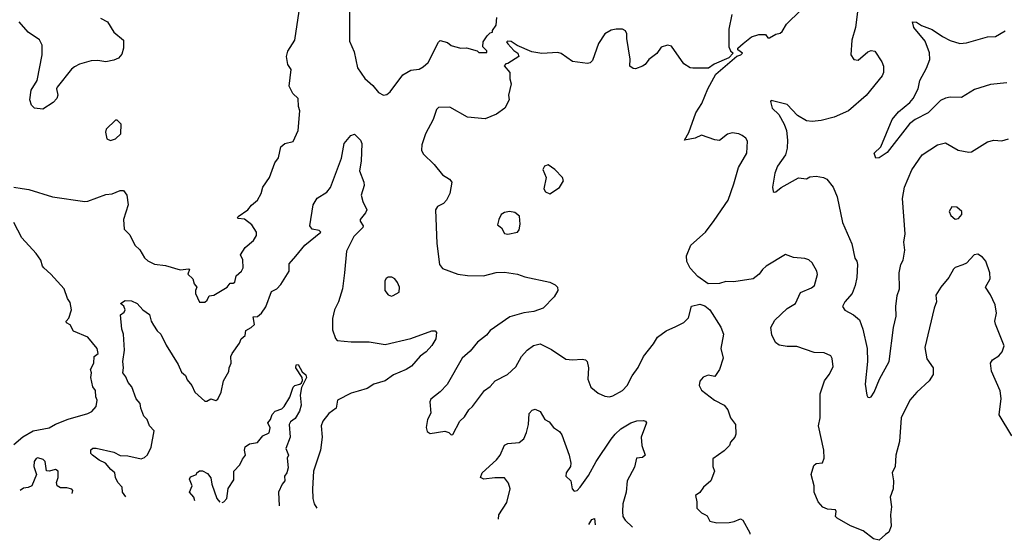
# Model space of a CAD drawing. Extents: x 1690054 to 1842981, y 782881 to 914114.
# Tile 35 of 256: x 1727492 to 1733590, y 789177 to 792402. Entities that reach past the tile are written whole.
import ezdxf

# ---------------------------------------------------------------- set-up
doc = ezdxf.new("R2010")
doc.units = 0

msp = doc.modelspace()

# ---------------------------------------------------------------- linework, layer by layer
at = {"layer": '0CON10XD'}
for points in [[(1733635.7, 789825), (1733557.5, 789955), (1733569.2, 790055), (1733563.2, 790103.2), (1733510, 790225), (1733504.3, 790275), (1733515.6, 790294.4), (1733555, 790320), (1733576.2, 790345), (1733588.3, 790381.7), (1733536, 790515), (1733532, 790535), (1733542, 790585), (1733534, 790635), (1733505, 790697.5), (1733472.5, 790745), (1733502.3, 790797.7), (1733500.8, 790835), (1733475, 790906.7), (1733455, 790931.2), (1733425, 790948.8), (1733403.3, 790945), (1733355.6, 790894.4), (1733333.3, 790883.3), (1733285, 790866.2), (1733275, 790856.7), (1733246, 790805), (1733196, 790745), (1733166, 790695), (1733170, 790655), (1733154.5, 790615.5), (1733098.3, 790371.7), (1733110.3, 790300.3), (1733150, 790245), (1733148.1, 790205), (1733125, 790165.8), (1733047.5, 790095), (1733005, 790046), (1732950.6, 789935), (1732940.3, 789789.7), (1732916.9, 789705), (1732913.6, 789635), (1732895.3, 789595), (1732903.3, 789545), (1732901.4, 789495), (1732881.9, 789445), (1732891.4, 789385), (1732884.3, 789335), (1732888, 789265), (1732875, 789226.7), (1732853, 789213), (1732815, 789176.7), (1732780, 789185), (1732715.9, 789235.9), (1732636.4, 789266.4), (1732553.9, 789313.9), (1732543.3, 789325), (1732548, 789355), (1732543.3, 789365), (1732495, 789370), (1732465, 789381.2), (1732436, 789415), (1732411.2, 789475), (1732411.2, 789515), (1732393.8, 789585), (1732410.7, 789639.3), (1732425, 789652.5), (1732463, 789657), (1732473.8, 789685), (1732472, 789735), (1732440, 789885), (1732450, 789935), (1732450, 790085), (1732477.1, 790165), (1732505.8, 790205), (1732528.8, 790251.2), (1732524.1, 790304.1), (1732515, 790320), (1732475, 790338), (1732411.3, 790341.3), (1732305, 790376.7), (1732245, 790376.7), (1732195.7, 790385.7), (1732173.2, 790403.2), (1732150.7, 790449.3), (1732144.2, 790495), (1732168.8, 790541.2), (1732245, 790614), (1732296, 790645), (1732327.3, 790712.7), (1732395, 790740.8), (1732414.4, 790755.6), (1732433.6, 790823.6), (1732428, 790845), (1732400, 790895), (1732380, 790915), (1732355, 790923.1), (1732285, 790929.4), (1732235, 790948), (1732115, 790876), (1732092, 790855), (1732072.5, 790825), (1732033.8, 790796.2), (1731915, 790779.2), (1731865, 790781.2), (1731825, 790768.8), (1731755, 790766.2), (1731691.7, 790811.7), (1731645, 790863.8), (1731624.2, 790905), (1731621.2, 790938.8), (1731648, 791005), (1731738.8, 791085), (1731792.5, 791157.5), (1731879.4, 791285), (1731915.6, 791385), (1731943.6, 791486.4), (1731994.3, 791575), (1731998.8, 791648.8), (1731988.3, 791668.3), (1731965.7, 791685.7), (1731945, 791696), (1731905, 791702), (1731875.9, 791694.1), (1731825, 791654.2), (1731797.3, 791657.3), (1731715, 791686), (1731675, 791668), (1731610, 791655), (1731635.9, 791704.1), (1731680, 791825), (1731716.8, 791883.2), (1731753.8, 791975), (1731802.5, 792065), (1731933.3, 792176.7), (1731957.5, 792185), (1731967.5, 792195), (1731940, 792215), (1731940, 792225), (1731972.5, 792255), (1732025, 792296.7), (1732069.3, 792310.7), (1732111.7, 792311.7), (1732125, 792290), (1732135, 792290), (1732175, 792312.5), (1732201.7, 792318.3), (1732215, 792330), (1732241.2, 792375), (1732504.5, 792635)], [(1729534.1, 792524.1), (1729535, 792270), (1729562.7, 792202.7), (1729584.4, 792105), (1729629.1, 792039.1), (1729678.8, 791995), (1729715, 791951.2), (1729745, 791934), (1729765, 791939.2), (1729785.8, 791955), (1729865, 792060), (1729915, 792089.2), (1729965, 792095.7), (1729990.4, 792109.6), (1730022.1, 792137.9), (1730085, 792263.3), (1730095, 792273.3), (1730141.7, 792261.7), (1730165, 792243.3), (1730185, 792236.7), (1730225, 792226.7), (1730258.3, 792228.3), (1730325, 792210), (1730335, 792200), (1730385, 792200), (1730385, 792210), (1730360, 792235), (1730363.3, 792265), (1730387, 792303), (1730405, 792320), (1730420, 792325), (1730420, 792335), (1730442.3, 792367.7), (1730446, 792415)], [(1727455, 791364.3), (1727506.4, 791356.4), (1727549.4, 791349.4), (1727695, 791305.7), (1727895, 791275.7), (1727915, 791277.1), (1728025, 791318.6), (1728065, 791324), (1728115, 791344), (1728135, 791343.8), (1728155.8, 791315), (1728162.9, 791255), (1728134, 791165), (1728138.9, 791105), (1728175, 791068.8), (1728205.6, 791005.6), (1728235.5, 790975.5), (1728265, 790926.7), (1728285, 790908.8), (1728327.3, 790887.3), (1728395, 790879.2), (1728485, 790852), (1728539.7, 790859.7), (1728543.8, 790855), (1728532.5, 790825), (1728565, 790796.7), (1728573.3, 790765), (1728590, 790745), (1728580, 790725), (1728580, 790705), (1728605, 790652.5), (1728637.7, 790652.3), (1728653.3, 790665), (1728665, 790692.5), (1728695, 790696.2), (1728776.7, 790745), (1728795, 790770), (1728815, 790770), (1728823.8, 790776.2), (1728831.8, 790815), (1728866.2, 790843.8), (1728875.7, 790865.7), (1728873.8, 790915), (1728859.6, 790945), (1728889, 790991), (1728940.7, 791035), (1728958, 791065), (1728959.4, 791085), (1728930.5, 791130.5), (1728885, 791166.5), (1728845, 791170), (1728840.6, 791175), (1728845, 791183.8), (1728905, 791223.8), (1728927.3, 791252.7), (1728965.5, 791285), (1728987.8, 791325), (1728998.6, 791365), (1729040, 791425), (1729072, 791515), (1729095, 791547.5), (1729108.8, 791615), (1729134.2, 791635.8), (1729185, 791647.5), (1729216, 791715), (1729227.7, 791837.7), (1729218.8, 791865), (1729216.2, 791915), (1729183.3, 791945), (1729160.7, 791990.7), (1729173.9, 792093.9), (1729152, 792125), (1729144.2, 792175), (1729153, 792207), (1729196.2, 792275), (1729222, 792455)], [(1732684.6, 792485), (1732667.8, 792355), (1732645.7, 792275), (1732640, 792185), (1732657.5, 792155), (1732685, 792151.2), (1732745, 792203.8), (1732765, 792212), (1732788.3, 792208.3), (1732831.7, 792141.7), (1732840.8, 792115), (1732840.8, 792075), (1732832.5, 792055), (1732735, 791932), (1732625, 791838.6), (1732535, 791799.4), (1732455, 791777.1), (1732399.1, 791770.9), (1732365, 791775.7), (1732309.3, 791809.3), (1732245, 791877.5), (1732155, 791900), (1732145, 791901.2), (1732140.8, 791895), (1732152.9, 791855), (1732192.7, 791815), (1732227.3, 791755), (1732240, 791715), (1732246.7, 791655), (1732244.4, 791605.6), (1732234.4, 791565.6), (1732185.8, 791495), (1732167.6, 791452.4), (1732153.1, 791365), (1732158.8, 791338.8), (1732165, 791333.3), (1732175, 791336.2), (1732206.8, 791363.2), (1732315, 791423.5), (1732364.1, 791415.9), (1732385, 791428.1), (1732425, 791433.6), (1732470, 791425), (1732490, 791415), (1732530.8, 791365), (1732554.3, 791305), (1732588.1, 791145), (1732644.6, 791014.6), (1732664, 790925), (1732676.1, 790906.1), (1732679.6, 790885), (1732677.1, 790805), (1732666.5, 790755), (1732648.1, 790705), (1732601.4, 790655), (1732588, 790625), (1732602.7, 790602.7), (1732655, 790574), (1732691.9, 790541.9), (1732713.3, 790485), (1732740.5, 790365), (1732741.4, 790285), (1732727.1, 790145), (1732738, 790075), (1732745, 790063.3), (1732755, 790061.2), (1732765, 790066.2), (1732784.3, 790095), (1732817.1, 790175), (1732877.1, 790285), (1732902.9, 790495), (1732919.1, 790565), (1732916.9, 790625), (1732925.5, 790694.5), (1732940, 790735), (1732938.1, 790835), (1732949.2, 790885), (1732962.5, 790912.5), (1732972.9, 790975), (1732967.3, 791025), (1732975.5, 791075), (1732958.9, 791295), (1732971.5, 791365), (1733017.8, 791472.2), (1733080.8, 791565), (1733175, 791627.5), (1733225, 791639.2), (1733303.3, 791595), (1733369.1, 791580.9), (1733385.5, 791584.5), (1733485, 791646), (1733524.1, 791655.9), (1733575, 791652.5), (1733615, 791663.8)], [(1727991.7, 792411.7), (1728035, 792390), (1728074.4, 792325), (1728134.3, 792275), (1728135.6, 792225), (1728125, 792189.6), (1728105, 792163.8), (1728075, 792151.5), (1728025, 792142.2), (1727975, 792150), (1727935, 792148.5), (1727862.3, 792127.7), (1727830.5, 792109.5), (1727812.2, 792095), (1727724, 791985), (1727719.2, 791975), (1727728.1, 791935), (1727722.5, 791915), (1727700.3, 791889.7), (1727635, 791848), (1727583.3, 791855), (1727565, 791873.3), (1727554.5, 791905), (1727563.9, 791966.1), (1727600, 792025), (1727630.8, 792185), (1727630.9, 792245), (1727615, 792278.6), (1727544.7, 792324.7), (1727489.3, 792389.3)], [(1731902.9, 792435), (1731884, 792344), (1731883.8, 792235), (1731895, 792210), (1731910, 792195), (1731883.6, 792166.4), (1731793.5, 792126.5), (1731758.5, 792101.5), (1731661.7, 792101.7), (1731644.4, 792104.4), (1731605, 792128), (1731527.9, 792237.9), (1731504.4, 792244.4), (1731465, 792231.9), (1731437.1, 792192.9), (1731387.5, 792155), (1731365.9, 792124.1), (1731350, 792115), (1731305, 792098), (1731290.5, 792100.5), (1731270, 792115), (1731272.3, 792157.7), (1731252, 792285), (1731252.5, 792315), (1731244.2, 792334.2), (1731225, 792343.8), (1731185, 792344), (1731155, 792337.1), (1731115, 792314.2), (1731075.7, 792255), (1731039.7, 792150.3), (1731025.7, 792134.3), (1731008.8, 792131.2), (1730915, 792144.2), (1730845, 792192.5), (1730825, 792200), (1730725, 792194), (1730663, 792203), (1730572.3, 792242.3), (1730535, 792267.5), (1730515, 792270), (1730507.5, 792265), (1730515, 792252.5), (1730552.3, 792212.3), (1730576.7, 792195), (1730583.3, 792175), (1730515, 792130), (1730501.7, 792128.3), (1730493, 792117), (1730527.5, 792075), (1730526.7, 792035), (1730536.2, 792005), (1730520, 791935), (1730522.5, 791905), (1730497.5, 791855), (1730445, 791816.7), (1730375, 791788.8), (1730265, 791798), (1730155, 791861.2), (1730085, 791858.8), (1730073.3, 791845), (1730051.9, 791785), (1730005.7, 791695), (1729982.3, 791627.7), (1729980, 791595), (1729990.6, 791570.6), (1730058, 791505), (1730110.3, 791440.3), (1730154.1, 791414.1), (1730168, 791395), (1730156, 791325), (1730135.6, 791285), (1730117.4, 791262.6), (1730080, 791245), (1730066.2, 791225), (1730075.6, 791015), (1730091.2, 790885), (1730110.5, 790860.5), (1730205, 790825.7), (1730265, 790817.8), (1730365, 790816.4), (1730443.7, 790836.3), (1730495, 790838.1), (1730575, 790825.6), (1730619.4, 790809.4), (1730775, 790776), (1730808.8, 790758.8), (1730823.3, 790745), (1730823.8, 790725), (1730802, 790685), (1730733.3, 790615), (1730675.7, 790594.3), (1730615, 790585.7), (1730528.3, 790561.7), (1730405, 790475.7), (1730383, 790447), (1730328, 790405), (1730281.7, 790348.3), (1730232.5, 790305), (1730138.8, 790141.2), (1730095, 790096.7), (1730038.3, 790051.7), (1730032.5, 790035), (1730037.5, 789965), (1730017.5, 789925), (1730008.8, 789875), (1730015, 789850), (1730035, 789838), (1730125, 789853.3), (1730150, 789845), (1730165, 789830), (1730175, 789832.5), (1730217.5, 789915), (1730247.7, 789942.3), (1730273.8, 789985), (1730296.7, 790005), (1730370, 790105), (1730405, 790130), (1730435.9, 790164.1), (1730513.8, 790205), (1730565, 790250.8), (1730600, 790315), (1730635, 790354.2), (1730675, 790382.9), (1730715, 790394), (1730785, 790358.6), (1730875, 790298.6), (1730915, 790294.3), (1730975, 790300), (1730996.7, 790295), (1731006.2, 790285), (1731014, 790245), (1731010, 790175), (1731028.8, 790125), (1731075, 790088.8), (1731115, 790070), (1731145, 790066), (1731165, 790072.5), (1731225, 790104.4), (1731254.3, 790135), (1731285.7, 790195), (1731322.4, 790247.6), (1731355, 790316.2), (1731416.6, 790393.4), (1731441.2, 790435), (1731495.9, 790474.1), (1731555, 790501.2), (1731605, 790526.7), (1731633.3, 790555), (1731652.3, 790627.7), (1731705, 790640.8), (1731735, 790630), (1731765, 790603.8), (1731835, 790496.7), (1731851.2, 790455), (1731833.8, 790365), (1731848, 790305), (1731826.2, 790235), (1731797.5, 790192.5), (1731755, 790200), (1731725, 790187.5), (1731705, 790162.5), (1731700, 790135), (1731715, 790106.7), (1731795.9, 790045.9), (1731854, 790014), (1731876.7, 789985), (1731893.8, 789935), (1731926, 789895), (1731928, 789835), (1731921.2, 789815), (1731893.3, 789785), (1731887.5, 789765), (1731855, 789731.2), (1731785, 789682.5), (1731784, 789635), (1731794, 789605), (1731771.2, 789545), (1731726.7, 789505), (1731705, 789472.5), (1731677.5, 789455), (1731686.2, 789415), (1731686.4, 789376.4), (1731715, 789346.2), (1731735.7, 789335.7), (1731748.6, 789328.6), (1731765.9, 789295.9), (1731810, 789285), (1731885, 789286.5), (1731917.5, 789292.5), (1731955, 789308.8), (1731971.2, 789301.2), (1732013.2, 789223.2), (1732014, 789215.2)], [(1733605, 792010.6), (1733505, 792001.9), (1733405, 791970.6), (1733325, 791920.8), (1733255, 791922.7), (1733225, 791916.4), (1733195, 791901.5), (1733118.9, 791825), (1733037.5, 791785), (1733002.6, 791757.4), (1732865, 791580), (1732815, 791546.7), (1732793.6, 791543.6), (1732783.8, 791575), (1732825.6, 791614.4), (1732894.6, 791785), (1732935, 791831.9), (1733005, 791889.2), (1733025, 791913.8), (1733055.6, 791975), (1733066.7, 792025), (1733107.9, 792102.1), (1733128, 792155), (1733126.8, 792196.8), (1733100.3, 792270.3), (1733029.2, 792355), (1733021.2, 792388.8), (1733045, 792387.5), (1733076.6, 792366.6), (1733142.4, 792342.4), (1733207.4, 792297.4), (1733255, 792274.4), (1733315, 792255.6), (1733355, 792260), (1733485, 792295.6), (1733535, 792298.6), (1733595, 792332.9)], [(1728055, 791653.3), (1728085, 791663.3), (1728117.5, 791695), (1728120, 791755), (1728095, 791780), (1728085, 791780), (1728027.5, 791725), (1728023.8, 791705), (1728032.5, 791665), (1728055, 791653.3)], [(1728149.1, 789446.9), (1728129.4, 789475), (1728126, 789506), (1728100.9, 789535), (1728086.4, 789565), (1728081.4, 789595), (1728055.5, 789615.5), (1728024.2, 789655), (1727985, 789673.1), (1727944, 789705), (1727931.8, 789715), (1727933, 789737), (1727945, 789747.9), (1727965, 789748.5), (1728075, 789722.9), (1728115, 789702.7), (1728160.9, 789700.9), (1728245, 789681.4), (1728265, 789690), (1728283, 789707), (1728306.2, 789753.8), (1728324, 789855), (1728296.7, 789886.7), (1728281.1, 789925), (1728260.4, 789945), (1728242.2, 789995), (1728238.6, 790025), (1728213.5, 790053.5), (1728187.1, 790127.1), (1728163.3, 790155), (1728149.5, 790189.5), (1728130.8, 790215), (1728135.6, 790245), (1728130.4, 790285), (1728141.8, 790355), (1728135.6, 790455), (1728124.4, 790485), (1728116.1, 790573.9), (1728140.1, 790589.9), (1728144.7, 790605), (1728137.6, 790627.6), (1728116.7, 790645), (1728145, 790663.3), (1728185, 790660.8), (1728220, 790645), (1728253.8, 790605), (1728296.7, 790575), (1728305.7, 790535), (1728320.4, 790510.4), (1728342.5, 790475), (1728365.8, 790455), (1728398.6, 790385), (1728473.3, 790265), (1728495, 790218.8), (1728518.1, 790198.1), (1728530, 790170), (1728558.6, 790135), (1728576, 790095), (1728638.3, 790038.3), (1728651.4, 790038.6), (1728675, 790054.2), (1728707.7, 790042.3), (1728718.8, 790051.2), (1728740.8, 790095), (1728754.5, 790165.5), (1728787.3, 790222.7), (1728788.6, 790245), (1728801.2, 790275), (1728800.5, 790315), (1728807.3, 790335), (1728852.3, 790397.7), (1728862.9, 790425), (1728887.5, 790445), (1728893.5, 790476.5), (1728926.2, 790495), (1728945.7, 790514.3), (1728938.3, 790561.7), (1728965, 790562.5), (1728990.6, 790585), (1729016.8, 790623.2), (1729051.1, 790718.9), (1729085, 790735.5), (1729108.7, 790761.3), (1729160, 790845), (1729160.8, 790889.2), (1729203, 790937), (1729257.1, 791005), (1729356.7, 791085), (1729345.8, 791095.8), (1729303.3, 791105), (1729288, 791125), (1729308.8, 791255), (1729335, 791296.7), (1729395, 791333.8), (1729416.6, 791363.4), (1729484.3, 791545), (1729500.8, 791635), (1729543.3, 791685), (1729565, 791693.3), (1729603.3, 791655), (1729610, 791635), (1729605.8, 791525), (1729596, 791465), (1729623.8, 791395), (1729626.2, 791375), (1729606.7, 791315), (1729616.7, 791275), (1729642, 791225), (1729634, 791205), (1729601.2, 791165), (1729600, 791155), (1729620, 791125), (1729616.2, 791115), (1729561.2, 791058.8), (1729515, 790968.8), (1729503.1, 790835), (1729490.8, 790735), (1729467.1, 790655), (1729441.2, 790605), (1729428.3, 790551.7), (1729429.8, 790479.8), (1729447.4, 790427.4), (1729458.8, 790415), (1729545, 790406.7), (1729656.3, 790406.3), (1729755, 790389.4), (1729915, 790428.1), (1730045, 790474.3), (1730065, 790473.8), (1730074.1, 790464.1), (1730069.5, 790425), (1730045, 790382.9), (1730008.6, 790345), (1729972.1, 790317.9), (1729918, 790255), (1729886.2, 790235), (1729807.7, 790202.3), (1729755, 790165.5), (1729685, 790143.5), (1729643.7, 790116.3), (1729588.7, 790101.3), (1729545, 790087.5), (1729460, 790045), (1729451.1, 789995), (1729406.9, 789963.1), (1729368.6, 789915), (1729360, 789885), (1729365.7, 789815.7), (1729354.4, 789735), (1729312.5, 789605), (1729304.4, 789495), (1729308.1, 789435), (1729315, 789403.3), (1729331.6, 789376)], [(1730775, 791323.3), (1730835, 791363.3), (1730858.8, 791405), (1730853.3, 791425), (1730806, 791475), (1730765, 791503.3), (1730742.5, 791495), (1730732.5, 791475), (1730753.3, 791425), (1730737.5, 791355), (1730747.5, 791335), (1730775, 791323.3)], [(1733285, 791167.5), (1733305, 791170), (1733327.5, 791195), (1733326.7, 791215), (1733295, 791240), (1733265, 791242.5), (1733247.5, 791215), (1733259.3, 791189.3), (1733285, 791167.5)], [(1730515, 791073.8), (1730575, 791086.7), (1730585, 791100), (1730591.2, 791135), (1730586.7, 791185), (1730558.8, 791208.8), (1730525, 791214), (1730495, 791208.8), (1730473.8, 791195), (1730458.8, 791165), (1730451.7, 791131.7), (1730475, 791112.5), (1730495, 791077.5), (1730515, 791073.8)], [(1727455, 789770), (1727512, 789818), (1727574.7, 789855.3), (1727675, 789872.9), (1727713.3, 789896.7), (1727791.7, 789928.3), (1727915, 789962.5), (1727938.8, 789975), (1727966.2, 790005), (1727972.9, 790045), (1727963.5, 790065), (1727960.6, 790105), (1727945, 790126.7), (1727932.8, 790185), (1727937.5, 790215), (1727931.6, 790235), (1727951.4, 790275), (1727953.8, 790315), (1727978.1, 790335), (1727972.9, 790365), (1727915, 790434.5), (1727825, 790473.1), (1727805, 790511.2), (1727781.2, 790525), (1727780, 790535), (1727797.2, 790552.8), (1727813.1, 790605), (1727805, 790650), (1727787.8, 790675), (1727768.2, 790735), (1727685, 790826.2), (1727640.8, 790865), (1727632.5, 790875), (1727622.7, 790912.7), (1727595, 790954), (1727505, 791050), (1727455, 791146.7)], [(1729795, 790690), (1729805, 790693.3), (1729842.5, 790715), (1729843.8, 790745), (1729832.5, 790775), (1729815, 790797.5), (1729796.4, 790806.4), (1729775, 790806.7), (1729760.7, 790799.3), (1729753.3, 790785), (1729753.3, 790725), (1729775, 790697.5), (1729795, 790690)], [(1728746.4, 789411.1), (1728756.2, 789415), (1728775.7, 789435), (1728782.7, 789497.3), (1728818, 789552), (1728818.6, 789605), (1728855.9, 789644.1), (1728871, 789679), (1728890.6, 789705), (1728883.3, 789735), (1728888, 789755), (1728915, 789774), (1728965, 789781.9), (1728996.9, 789823.1), (1729036.5, 789843.5), (1729043.7, 789873.7), (1729028.8, 789905), (1729045.7, 789924.3), (1729054.6, 789955.4), (1729075, 789977.5), (1729115, 789991.2), (1729130, 790005), (1729165.9, 790064.1), (1729185, 790126.2), (1729195, 790136), (1729226.7, 790143.3), (1729236.7, 790153.3), (1729243, 790167), (1729241.2, 790185), (1729202.9, 790245), (1729205, 790263.3), (1729216.2, 790265), (1729241.2, 790221.2), (1729265, 790202.5), (1729268.8, 790185), (1729237, 790123), (1729230, 790075), (1729234.2, 790015), (1729225, 789976.7), (1729198.6, 789931.4), (1729170, 789910), (1729160.9, 789895), (1729167.3, 789815), (1729140.6, 789745), (1729156, 789705), (1729148.8, 789685), (1729153.8, 789625), (1729147.1, 789595), (1729131.9, 789575), (1729133.1, 789545), (1729117.3, 789525), (1729094.4, 789475), (1729098.4, 789390)], [(1730457.9, 789308.5), (1730458.5, 789335), (1730509.2, 789410.8), (1730530, 789495), (1730520, 789530), (1730494.3, 789564.3), (1730435, 789564.4), (1730365.8, 789555.8), (1730346.7, 789565), (1730356, 789595), (1730445.6, 789675), (1730466.9, 789705), (1730494.3, 789765.7), (1730515, 789775.6), (1730585, 789781.9), (1730613.8, 789806.2), (1730631.5, 789845), (1730643.3, 789895), (1730647.7, 789962.3), (1730665.9, 789984.1), (1730685, 789988.8), (1730714.3, 789974.3), (1730744.2, 789925), (1730770.3, 789910.3), (1730798, 789875), (1730835, 789850), (1730850.3, 789830.3), (1730894.2, 789705), (1730905.5, 789655), (1730903.1, 789635), (1730877.3, 789595), (1730874.6, 789575), (1730905.7, 789545), (1730912.5, 789495), (1730925, 789481.9), (1730945, 789485.8), (1730962.5, 789505), (1731015, 789578), (1731062.1, 789665), (1731155, 789802.9), (1731179.4, 789835), (1731215, 789866.7), (1731276, 789904), (1731313.1, 789916.9), (1731355, 789918.9), (1731368, 789915), (1731374.2, 789905), (1731340.5, 789815), (1731345.6, 789765), (1731366, 789705), (1731349.5, 789690.5), (1731311.2, 789685), (1731299.3, 789630.7), (1731253.8, 789546.2), (1731247.9, 789475), (1731227.6, 789402.4), (1731224.6, 789354.6), (1731228.1, 789325), (1731240.7, 789300.7), (1731287.9, 789258.8)], [(1727818, 789466.8), (1727821.2, 789485), (1727814.1, 789494.1), (1727785, 789502), (1727745, 789502), (1727724.1, 789514.1), (1727720, 789535), (1727730, 789565), (1727730, 789605), (1727714.4, 789615.6), (1727675, 789604.2), (1727658, 789608), (1727650, 789665), (1727636.6, 789676.6), (1727605, 789687.1), (1727595, 789683.8), (1727582.5, 789665), (1727580, 789635), (1727596.7, 789585), (1727567.5, 789515), (1727545, 789503.3), (1727515, 789498.8), (1727494.9, 789486.2)], [(1728576.3, 789421.3), (1728570.4, 789445), (1728544.1, 789475), (1728560.6, 789515), (1728543.1, 789555), (1728550.2, 789569.8), (1728587.5, 789585), (1728590, 789595), (1728605, 789607.5), (1728625, 789607.5), (1728655, 789590), (1728675, 789563.8), (1728681.2, 789525), (1728712.5, 789435), (1728730.7, 789412.1)], [(1731017.1, 789275), (1731035, 789306.2), (1731052.5, 789312.5), (1731055.4, 789272.7)]]:
    msp.add_lwpolyline(points, dxfattribs=at)

doc.saveas('drawing.dxf')
